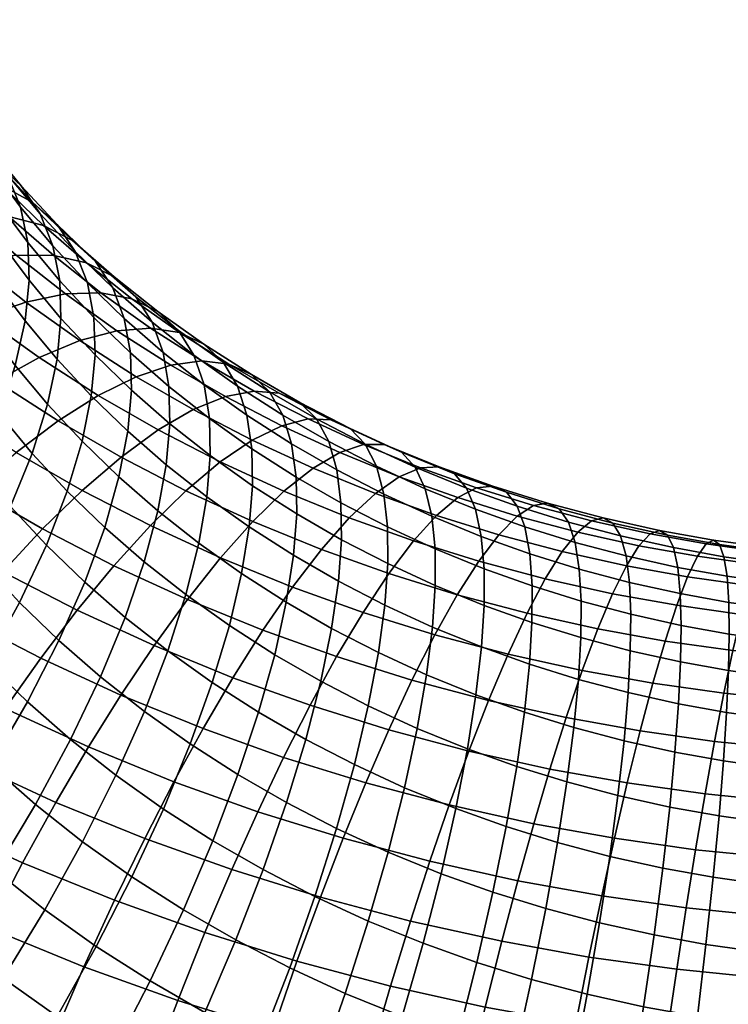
# Model space of a CAD drawing. Extents: x -120 to 2831, y -92 to 75.
# Tile 110 of 256: x 767 to 787, y -37 to -9. Entities that reach past the tile are written whole.
import ezdxf

# ---------------------------------------------------------------- set-up
doc = ezdxf.new("R2010")
doc.units = 0
doc.layers.add('GLASS', color=18, linetype='CONTINUOUS')

msp = doc.modelspace()

# ---------------------------------------------------------------- meshes
at = {"layer": 'GLASS'}
mesh = msp.add_polyface(dxfattribs=at)
corners = [(764.996, -14.31, 45.687), (764.387, -13.136, 46.435), (764.085, -14.349, 48.112), (764.701, -15.535, 47.357), (765.116, -13.18, 44.013), (764.508, -12.009, 44.758), (765.07, -12.113, 42.294), (764.46, -10.939, 43.041), (764.85, -11.086, 40.485), (764.235, -9.9, 41.239), (765.675, -15.459, 44.959), (765.386, -16.694, 46.622), (765.792, -14.325, 43.286), (765.749, -13.262, 41.565), (765.535, -12.245, 39.749), (765.138, -11.296, 37.857), (764.442, -10.118, 38.604), (764.549, -10.433, 35.911), (763.836, -9.228, 36.676), (766.537, -15.44, 42.581), (766.422, -16.577, 44.251), (766.496, -14.38, 40.857), (766.289, -13.374, 39.035), (765.905, -12.443, 37.131), (765.332, -11.607, 35.168), (764.568, -10.887, 33.173), (763.762, -9.678, 33.938), (767.326, -15.489, 40.157), (767.365, -16.546, 41.883), (767.128, -14.494, 38.328), (766.757, -13.581, 36.413), (766.204, -12.771, 34.433), (765.466, -12.085, 32.417), (764.544, -11.54, 30.393), (763.614, -10.299, 31.176), (768.034, -15.576, 37.647), (768.224, -16.561, 39.483), (767.677, -14.681, 35.721), (767.146, -13.896, 33.725), (766.436, -13.243, 31.688), (765.548, -12.739, 29.638), (764.489, -12.399, 27.608), (763.445, -11.151, 28.393), (768.663, -15.74, 35.056), (769.004, -16.618, 36.993), (768.155, -14.98, 33.046), (767.474, -14.359, 30.988), (766.623, -13.895, 28.913), (765.608, -13.601, 26.854), (769.228, -16.019, 32.396), (769.712, -16.756, 34.422), (768.579, -15.429, 30.319), (767.768, -15.003, 28.221), (766.799, -14.754, 26.134), (765.686, -14.69, 24.091), (764.442, -13.486, 24.844), (769.748, -16.45, 29.684), (770.363, -17.011, 31.779), (768.978, -16.06, 27.563), (768.058, -15.854, 25.449), (767.001, -15.84, 23.376), (765.822, -16.019, 21.378), (764.445, -14.815, 22.127)]
mesh.append_faces([[corners[k] for k in face] for face in [(0, 1, 2, 3), (4, 5, 1, 0), (6, 7, 5, 4), (8, 9, 7, 6), (10, 0, 3, 11), (12, 4, 0, 10), (13, 6, 4, 12), (14, 8, 6, 13), (15, 16, 8, 14), (17, 18, 16, 15), (19, 12, 10, 20), (21, 13, 12, 19), (22, 14, 13, 21), (23, 15, 14, 22), (24, 17, 15, 23), (25, 26, 17, 24), (27, 21, 19, 28), (29, 22, 21, 27), (30, 23, 22, 29), (31, 24, 23, 30), (32, 25, 24, 31), (33, 34, 25, 32), (35, 29, 27, 36), (37, 30, 29, 35), (38, 31, 30, 37), (39, 32, 31, 38), (40, 33, 32, 39), (41, 42, 33, 40), (43, 37, 35, 44), (45, 38, 37, 43), (46, 39, 38, 45), (47, 40, 39, 46), (48, 41, 40, 47), (49, 45, 43, 50), (51, 46, 45, 49), (52, 47, 46, 51), (53, 48, 47, 52), (54, 55, 48, 53), (56, 51, 49, 57), (58, 52, 51, 56), (59, 53, 52, 58), (60, 54, 53, 59), (61, 62, 54, 60)]])
mesh = msp.add_polyface(dxfattribs=at)
corners = [(766.979, -18.943, 45.201), (766.14, -17.824, 45.907), (765.679, -19.171, 47.523), (766.531, -20.309, 46.805), (767.253, -17.686, 43.551), (766.422, -16.577, 44.251), (767.365, -16.546, 41.883), (766.537, -15.44, 42.581), (766.844, -22.897, 47.628), (765.902, -21.772, 48.336), (765.089, -23.315, 49.764), (766.059, -24.474, 49.035), (767.451, -21.409, 46.113), (767.884, -20.025, 44.52), (768.15, -18.758, 42.876), (768.26, -17.615, 41.21), (768.224, -16.561, 39.483), (767.326, -15.489, 40.157), (767.097, -25.59, 48.335), (765.099, -26.12, 50.305), (766.174, -27.275, 49.58), (767.853, -23.98, 46.948), (768.437, -22.468, 45.449), (768.855, -21.068, 43.866), (769.111, -19.791, 42.229), (769.218, -18.644, 40.565), (769.185, -17.594, 38.835), (769.004, -16.618, 36.993), (768.034, -15.576, 37.647), (768.926, -25.02, 46.299), (768.202, -26.659, 47.666), (769.487, -23.484, 44.814), (769.887, -22.067, 43.241), (770.134, -20.781, 41.61), (770.238, -19.631, 39.948), (770.208, -18.584, 38.216), (770.036, -17.618, 36.369), (769.712, -16.756, 34.422), (768.663, -15.74, 35.056), (769.383, -16.899, 24.801), (768.058, -15.854, 25.449), (768.978, -16.06, 27.563), (770.251, -17.064, 26.94), (768.385, -16.931, 22.699), (767.001, -15.84, 23.376), (767.271, -17.162, 20.669), (765.822, -16.019, 21.378), (766.06, -17.585, 18.743), (764.541, -16.387, 19.486), (769.832, -17.962, 22.063), (770.769, -17.886, 24.192), (768.787, -18.241, 20.003), (767.65, -18.718, 18.045), (766.442, -19.379, 16.215), (764.774, -18.191, 16.948), (769.306, -19.78, 17.393), (770.366, -19.254, 19.382), (768.18, -20.494, 15.531), (767.006, -21.378, 13.821), (765.184, -20.209, 14.538), (769.945, -21.512, 14.91), (770.989, -20.75, 16.801), (768.857, -22.445, 13.17), (767.744, -23.527, 11.598), (765.806, -22.409, 12.28), (766.625, -24.731, 10.207), (764.598, -23.563, 10.919), (769.746, -24.562, 10.972), (770.769, -23.433, 12.572), (768.717, -25.813, 9.552), (767.696, -27.159, 8.319), (765.514, -26.031, 9.002)]
mesh.append_faces([[corners[k] for k in face] for face in [(0, 1, 2, 3), (4, 5, 1, 0), (6, 7, 5, 4), (8, 9, 10, 11), (12, 3, 9, 8), (13, 0, 3, 12), (14, 4, 0, 13), (15, 6, 4, 14), (16, 17, 6, 15), (18, 11, 19, 20), (21, 8, 11, 18), (22, 12, 8, 21), (23, 13, 12, 22), (24, 14, 13, 23), (25, 15, 14, 24), (26, 16, 15, 25), (27, 28, 16, 26), (29, 21, 18, 30), (31, 22, 21, 29), (32, 23, 22, 31), (33, 24, 23, 32), (34, 25, 24, 33), (35, 26, 25, 34), (36, 27, 26, 35), (37, 38, 27, 36), (39, 40, 41, 42), (43, 44, 40, 39), (45, 46, 44, 43), (47, 48, 46, 45), (49, 43, 39, 50), (51, 45, 43, 49), (52, 47, 45, 51), (53, 54, 47, 52), (55, 52, 51, 56), (57, 53, 52, 55), (58, 59, 53, 57), (60, 57, 55, 61), (62, 58, 57, 60), (63, 64, 58, 62), (65, 66, 64, 63), (67, 63, 62, 68), (69, 65, 63, 67), (70, 71, 65, 69)]])
mesh = msp.add_polyface(dxfattribs=at)
corners = [(771.316, -20.574, 39.361), (770.238, -19.631, 39.948), (770.134, -20.781, 41.61), (771.216, -21.726, 41.021), (771.289, -19.529, 37.628), (770.208, -18.584, 38.216), (771.128, -18.572, 35.775), (770.036, -17.618, 36.369), (770.822, -17.725, 33.818), (769.712, -16.756, 34.422), (770.363, -17.011, 31.779), (769.228, -16.019, 32.396), (772.427, -20.427, 37.071), (772.45, -21.469, 38.806), (772.277, -19.478, 35.213), (771.989, -18.646, 33.247), (771.557, -17.953, 31.195), (770.977, -17.42, 29.082), (769.748, -16.45, 29.684), (770.251, -17.064, 26.94), (768.978, -16.06, 27.563), (773.479, -20.334, 34.685), (773.618, -21.275, 36.548), (773.211, -19.516, 32.711), (772.807, -18.843, 30.646), (772.264, -18.336, 28.517), (771.583, -18.013, 26.355), (770.769, -17.886, 24.192), (769.383, -16.899, 24.801), (774.731, -21.137, 34.192), (774.858, -22.07, 36.06), (774.483, -20.332, 32.21), (774.108, -19.678, 30.134), (773.604, -19.196, 27.99), (772.971, -18.903, 25.809), (772.213, -18.812, 23.624), (771.341, -18.929, 21.47), (769.832, -17.962, 22.063), (770.366, -19.254, 19.382), (768.787, -18.241, 20.003), (775.775, -21.077, 31.756), (776.002, -21.87, 33.745), (775.43, -20.44, 29.669), (774.965, -19.981, 27.511), (774.38, -19.716, 25.313), (773.679, -19.658, 23.108), (772.872, -19.813, 20.931), (771.97, -20.179, 18.818), (770.989, -20.75, 16.801), (769.306, -19.78, 17.393), (776.795, -21.146, 29.242), (777.109, -21.767, 31.338), (776.371, -20.707, 27.072), (775.835, -20.468, 24.858), (775.194, -20.441, 22.634), (774.454, -20.63, 20.436), (773.627, -21.036, 18.299), (772.726, -21.648, 16.257), (777.333, -21.159, 24.443), (777.817, -21.374, 26.671), (776.753, -21.159, 22.203), (776.082, -21.381, 19.986)]
mesh.append_faces([[corners[k] for k in face] for face in [(0, 1, 2, 3), (4, 5, 1, 0), (6, 7, 5, 4), (8, 9, 7, 6), (10, 11, 9, 8), (12, 4, 0, 13), (14, 6, 4, 12), (15, 8, 6, 14), (16, 10, 8, 15), (17, 18, 10, 16), (19, 20, 18, 17), (21, 14, 12, 22), (23, 15, 14, 21), (24, 16, 15, 23), (25, 17, 16, 24), (26, 19, 17, 25), (27, 28, 19, 26), (29, 21, 22, 30), (31, 23, 21, 29), (32, 24, 23, 31), (33, 25, 24, 32), (34, 26, 25, 33), (35, 27, 26, 34), (36, 37, 27, 35), (38, 39, 37, 36), (40, 31, 29, 41), (42, 32, 31, 40), (43, 33, 32, 42), (44, 34, 33, 43), (45, 35, 34, 44), (46, 36, 35, 45), (47, 38, 36, 46), (48, 49, 38, 47), (50, 42, 40, 51), (52, 43, 42, 50), (53, 44, 43, 52), (54, 45, 44, 53), (55, 46, 45, 54), (56, 47, 46, 55), (57, 48, 47, 56), (58, 53, 52, 59), (60, 54, 53, 58), (61, 55, 54, 60)]])
mesh = msp.add_polyface(dxfattribs=at)
corners = [(770.596, -24.453, 44.21), (769.487, -23.484, 44.814), (768.926, -25.02, 46.299), (770.061, -26.011, 45.681), (770.979, -23.021, 42.647), (769.887, -22.067, 43.241), (771.216, -21.726, 41.021), (770.134, -20.781, 41.61), (771.763, -25.374, 43.639), (771.255, -26.954, 45.097), (772.127, -23.927, 42.085), (772.353, -22.624, 40.465), (772.45, -21.469, 38.806), (771.316, -20.574, 39.361), (773.329, -24.783, 41.558), (772.985, -26.244, 43.103), (773.544, -23.472, 39.942), (773.637, -22.314, 38.285), (773.618, -21.275, 36.548), (772.427, -20.427, 37.071), (774.581, -25.586, 41.065), (774.257, -27.06, 42.602), (774.784, -24.267, 39.454), (774.874, -23.107, 37.798), (774.858, -22.07, 36.06), (776.044, -24.994, 39.011), (775.853, -26.32, 40.618), (776.13, -23.831, 37.357), (776.117, -22.797, 35.617), (776.002, -21.87, 33.745), (774.731, -21.137, 34.192), (777.427, -24.502, 36.951), (777.345, -25.666, 38.604), (777.418, -23.469, 35.21), (777.315, -22.549, 33.334), (777.109, -21.767, 31.338), (775.775, -21.077, 31.756), (771.768, -22.454, 14.34), (769.945, -21.512, 14.91), (770.989, -20.75, 16.801), (772.726, -21.648, 16.257), (770.769, -23.433, 12.572), (768.857, -22.445, 13.17), (778.201, -21.793, 28.853), (776.795, -21.146, 29.242), (778.483, -22.4, 30.958), (777.817, -21.374, 26.671), (776.371, -20.707, 27.072), (775.332, -21.821, 17.828), (773.627, -21.036, 18.299), (774.454, -20.63, 20.436), (776.082, -21.381, 19.986), (774.514, -22.472, 15.763), (773.644, -23.319, 13.821), (772.736, -24.34, 12.028), (771.807, -25.511, 10.402), (769.746, -24.562, 10.972), (770.871, -26.805, 8.956), (768.717, -25.813, 9.552), (777.752, -22.061, 19.582), (776.753, -21.159, 22.203), (778.352, -21.811, 21.816), (777.081, -22.534, 17.404), (776.348, -23.22, 15.319), (775.568, -24.103, 13.355), (774.754, -25.162, 11.539), (773.921, -26.372, 9.89), (778.148, -23.864, 14.941), (778.797, -23.148, 17.044), (777.457, -24.779, 12.959), (776.735, -25.871, 11.123)]
mesh.append_faces([[corners[k] for k in face] for face in [(0, 1, 2, 3), (4, 5, 1, 0), (6, 7, 5, 4), (8, 0, 3, 9), (10, 4, 0, 8), (11, 6, 4, 10), (12, 13, 6, 11), (14, 10, 8, 15), (16, 11, 10, 14), (17, 12, 11, 16), (18, 19, 12, 17), (20, 14, 15, 21), (22, 16, 14, 20), (23, 17, 16, 22), (24, 18, 17, 23), (25, 22, 20, 26), (27, 23, 22, 25), (28, 24, 23, 27), (29, 30, 24, 28), (31, 27, 25, 32), (33, 28, 27, 31), (34, 29, 28, 33), (35, 36, 29, 34), (37, 38, 39, 40), (41, 42, 38, 37), (43, 44, 35, 45), (46, 47, 44, 43), (48, 49, 50, 51), (52, 40, 49, 48), (53, 37, 40, 52), (54, 41, 37, 53), (55, 56, 41, 54), (57, 58, 56, 55), (59, 51, 60, 61), (62, 48, 51, 59), (63, 52, 48, 62), (64, 53, 52, 63), (65, 54, 53, 64), (66, 55, 54, 65), (67, 63, 62, 68), (69, 64, 63, 67), (70, 65, 64, 69)]])
mesh = msp.add_polyface(dxfattribs=at)
corners = [(778.761, -25.117, 36.582), (777.427, -24.502, 36.951), (777.345, -25.666, 38.604), (778.683, -26.283, 38.234), (778.757, -24.086, 34.84), (777.418, -23.469, 35.21), (778.667, -23.172, 32.961), (777.315, -22.549, 33.334), (778.483, -22.4, 30.958), (777.109, -21.767, 31.338), (780.131, -24.646, 34.507), (780.131, -25.675, 36.25), (780.053, -23.737, 32.625), (779.892, -22.974, 30.617), (779.642, -22.381, 28.504), (778.201, -21.793, 28.853), (779.301, -21.979, 26.312), (777.817, -21.374, 26.671), (778.87, -21.785, 24.071), (777.333, -21.159, 24.443), (778.352, -21.811, 21.816), (776.753, -21.159, 22.203), (781.479, -25.128, 34.225), (781.474, -26.155, 35.968), (781.414, -24.224, 32.339), (781.275, -23.468, 30.327), (781.056, -22.887, 28.207), (780.758, -22.5, 26.006), (780.378, -22.324, 23.755), (779.921, -22.372, 21.487), (779.391, -22.647, 19.238), (777.752, -22.061, 19.582), (778.797, -23.148, 17.044), (777.081, -22.534, 17.404), (782.852, -25.555, 33.978), (782.844, -26.581, 35.722), (782.8, -24.655, 32.09), (782.683, -23.906, 30.074), (782.498, -23.335, 27.949), (782.241, -22.961, 25.74), (781.915, -22.802, 23.479), (781.519, -22.869, 21.199), (781.061, -23.167, 18.938), (780.546, -23.692, 16.73), (779.983, -24.434, 14.612), (778.148, -23.864, 14.941), (779.381, -25.377, 12.613), (777.457, -24.779, 12.959), (778.753, -26.498, 10.761), (776.735, -25.871, 11.123), (783.962, -23.724, 27.728), (784.115, -24.287, 29.859), (783.749, -23.362, 25.513), (783.476, -23.217, 23.244), (783.144, -23.301, 20.955), (782.758, -23.618, 18.683), (782.323, -24.164, 16.463), (781.846, -24.929, 14.331), (781.337, -25.897, 12.319), (783.735, -25.349, 14.101), (784.124, -24.564, 16.243), (783.319, -26.337, 12.078)]
mesh.append_faces([[corners[k] for k in face] for face in [(0, 1, 2, 3), (4, 5, 1, 0), (6, 7, 5, 4), (8, 9, 7, 6), (10, 4, 0, 11), (12, 6, 4, 10), (13, 8, 6, 12), (14, 15, 8, 13), (16, 17, 15, 14), (18, 19, 17, 16), (20, 21, 19, 18), (22, 10, 11, 23), (24, 12, 10, 22), (25, 13, 12, 24), (26, 14, 13, 25), (27, 16, 14, 26), (28, 18, 16, 27), (29, 20, 18, 28), (30, 31, 20, 29), (32, 33, 31, 30), (34, 22, 23, 35), (36, 24, 22, 34), (37, 25, 24, 36), (38, 26, 25, 37), (39, 27, 26, 38), (40, 28, 27, 39), (41, 29, 28, 40), (42, 30, 29, 41), (43, 32, 30, 42), (44, 45, 32, 43), (46, 47, 45, 44), (48, 49, 47, 46), (50, 38, 37, 51), (52, 39, 38, 50), (53, 40, 39, 52), (54, 41, 40, 53), (55, 42, 41, 54), (56, 43, 42, 55), (57, 44, 43, 56), (58, 46, 44, 57), (59, 57, 56, 60), (61, 58, 57, 59)]])
mesh = msp.add_polyface(dxfattribs=at)
corners = [(784.209, -25.029, 31.879), (782.8, -24.655, 32.09), (782.852, -25.555, 33.978), (784.247, -25.926, 33.768), (784.115, -24.287, 29.859), (782.683, -23.906, 30.074), (785.637, -25.346, 31.705), (785.662, -26.24, 33.596), (785.566, -24.609, 29.682), (785.447, -24.053, 27.547), (783.962, -23.724, 27.728), (785.278, -23.701, 25.327), (783.749, -23.362, 25.513), (785.058, -23.568, 23.051), (783.476, -23.217, 23.244), (784.791, -23.666, 20.754), (783.144, -23.301, 20.955), (784.478, -23.999, 18.473), (782.758, -23.618, 18.683), (784.124, -24.564, 16.243), (782.323, -24.164, 16.463), (786.998, -25.591, 31.575), (787.01, -26.483, 33.468), (786.949, -24.858, 29.55), (786.862, -24.308, 27.413), (786.735, -23.963, 25.189), (786.567, -23.84, 22.908), (786.361, -23.949, 20.605), (786.118, -24.295, 18.317), (785.841, -24.873, 16.08), (785.537, -25.673, 13.93), (783.735, -25.349, 14.101), (788.344, -25.054, 29.454), (788.371, -25.784, 31.48), (788.289, -24.509, 27.314), (788.204, -24.17, 25.087), (788.089, -24.054, 22.803), (787.944, -24.172, 20.496), (787.771, -24.527, 18.203), (787.573, -25.117, 15.96), (787.353, -25.929, 13.804), (789.748, -25.197, 29.392), (789.752, -25.924, 31.419), (789.725, -24.655, 27.251), (789.682, -24.32, 25.022), (789.619, -24.209, 22.735), (789.537, -24.334, 20.426), (789.435, -24.696, 18.129), (789.315, -25.294, 15.884), (789.18, -26.114, 13.724), (791.138, -26.012, 31.393), (791.157, -25.285, 29.365), (791.166, -24.745, 27.224), (791.166, -24.413, 24.994), (791.156, -24.306, 22.706), (791.136, -24.434, 20.395), (791.105, -24.801, 18.098), (791.064, -25.403, 15.851), (791.014, -26.229, 13.689)]
mesh.append_faces([[corners[k] for k in face] for face in [(0, 1, 2, 3), (4, 5, 1, 0), (6, 0, 3, 7), (8, 4, 0, 6), (9, 10, 4, 8), (11, 12, 10, 9), (13, 14, 12, 11), (15, 16, 14, 13), (17, 18, 16, 15), (19, 20, 18, 17), (21, 6, 7, 22), (23, 8, 6, 21), (24, 9, 8, 23), (25, 11, 9, 24), (26, 13, 11, 25), (27, 15, 13, 26), (28, 17, 15, 27), (29, 19, 17, 28), (30, 31, 19, 29), (32, 23, 21, 33), (34, 24, 23, 32), (35, 25, 24, 34), (36, 26, 25, 35), (37, 27, 26, 36), (38, 28, 27, 37), (39, 29, 28, 38), (40, 30, 29, 39), (41, 32, 33, 42), (43, 34, 32, 41), (44, 35, 34, 43), (45, 36, 35, 44), (46, 37, 36, 45), (47, 38, 37, 46), (48, 39, 38, 47), (49, 40, 39, 48), (41, 42, 50, 51), (44, 43, 52, 53), (46, 45, 54, 55), (45, 44, 53, 54), (43, 41, 51, 52), (48, 47, 56, 57), (49, 48, 57, 58), (47, 46, 55, 56)]])
mesh = msp.add_polyface(dxfattribs=at)
corners = [(761.602, -28.217, 53.158), (760.592, -26.869, 54.009), (759.08, -28.445, 54.812), (760.138, -29.857, 53.921), (762.927, -26.562, 52.199), (761.96, -25.271, 53.013), (761.281, -31.222, 53.061), (758.561, -31.457, 54.476), (759.759, -32.889, 53.575), (762.693, -29.521, 52.338), (763.972, -27.811, 51.413), (765.099, -26.12, 50.305), (764.095, -24.92, 51.06), (761.043, -34.268, 52.71), (758.154, -34.495, 53.876), (759.501, -35.942, 52.968), (762.505, -32.537, 52.237), (763.862, -30.776, 51.55), (765.091, -29.013, 50.659), (766.174, -27.275, 49.58), (763.807, -33.798, 51.449), (762.409, -35.59, 51.884), (765.106, -31.98, 50.798), (766.282, -30.166, 49.939), (767.318, -28.383, 48.888), (768.202, -26.659, 47.666), (767.097, -25.59, 48.335), (766.421, -33.13, 50.082), (765.185, -35.002, 50.7), (767.541, -31.266, 49.254), (768.529, -29.44, 48.23), (769.371, -27.681, 47.03), (770.061, -26.011, 45.681), (768.926, -25.02, 46.299), (767.804, -34.221, 49.405), (766.634, -36.145, 49.991), (768.866, -32.311, 48.606), (769.802, -30.445, 47.607), (770.252, -33.298, 47.997), (769.252, -35.252, 48.77), (761.055, -27.554, 7.919), (758.808, -26.112, 8.804), (760.066, -24.746, 9.607), (762.23, -26.134, 8.756), (764.427, -27.401, 7.983), (763.401, -24.813, 9.745), (765.514, -26.031, 9.002), (763.337, -28.87, 7.117), (762.216, -30.479, 6.39), (759.848, -29.113, 7.222), (761.079, -32.219, 5.826), (758.622, -30.803, 6.689), (766.697, -28.574, 7.273), (767.696, -27.159, 8.319), (765.694, -30.088, 6.379), (764.663, -31.744, 5.624), (763.616, -33.531, 5.032), (762.568, -35.432, 4.625), (759.94, -34.074, 5.448), (769.942, -28.194, 7.698), (768.717, -25.813, 9.552), (770.871, -26.805, 8.956), (769.033, -29.651, 6.627), (768.12, -31.206, 5.708), (767.181, -32.904, 4.927), (766.227, -34.734, 4.309), (769.764, -33.957, 4.302), (770.609, -32.22, 5.106), (768.906, -35.826, 3.661)]
mesh.append_faces([[corners[k] for k in face] for face in [(0, 1, 2, 3), (4, 5, 1, 0), (6, 3, 7, 8), (9, 0, 3, 6), (10, 4, 0, 9), (11, 12, 4, 10), (13, 8, 14, 15), (16, 6, 8, 13), (17, 9, 6, 16), (18, 10, 9, 17), (19, 11, 10, 18), (20, 16, 13, 21), (22, 17, 16, 20), (23, 18, 17, 22), (24, 19, 18, 23), (25, 26, 19, 24), (27, 22, 20, 28), (29, 23, 22, 27), (30, 24, 23, 29), (31, 25, 24, 30), (32, 33, 25, 31), (34, 27, 28, 35), (36, 29, 27, 34), (37, 30, 29, 36), (38, 36, 34, 39), (40, 41, 42, 43), (44, 43, 45, 46), (47, 40, 43, 44), (48, 49, 40, 47), (50, 51, 49, 48), (52, 44, 46, 53), (54, 47, 44, 52), (55, 48, 47, 54), (56, 50, 48, 55), (57, 58, 50, 56), (59, 53, 60, 61), (62, 52, 53, 59), (63, 54, 52, 62), (64, 55, 54, 63), (65, 56, 55, 64), (66, 64, 63, 67), (68, 65, 64, 66)]])
mesh = msp.add_polyface(dxfattribs=at)
corners = [(770.601, -28.651, 46.429), (769.371, -27.681, 47.03), (768.529, -29.44, 48.23), (769.802, -30.445, 47.607), (771.255, -26.954, 45.097), (770.061, -26.011, 45.681), (771.134, -31.393, 47.022), (768.866, -32.311, 48.606), (770.252, -33.298, 47.997), (771.887, -29.567, 45.864), (772.505, -27.843, 44.548), (772.985, -26.244, 43.103), (771.763, -25.374, 43.639), (771.696, -34.224, 47.429), (769.252, -35.252, 48.77), (770.76, -36.219, 48.176), (772.521, -32.283, 46.476), (773.227, -30.426, 45.337), (773.806, -28.678, 44.036), (774.257, -27.06, 42.602), (773.931, -33.096, 45.98), (773.162, -35.07, 46.913), (774.588, -31.211, 44.858), (775.128, -29.441, 43.571), (775.549, -27.805, 42.148), (775.853, -26.32, 40.618), (774.581, -25.586, 41.065), (775.386, -33.848, 45.525), (774.677, -35.853, 46.439), (775.994, -31.938, 44.418), (776.493, -30.146, 43.144), (776.884, -28.495, 41.73), (777.166, -26.998, 40.207), (777.345, -25.666, 38.604), (776.044, -24.994, 39.011), (777.44, -32.604, 44.018), (776.884, -34.539, 45.111), (777.898, -30.794, 42.755), (778.257, -29.128, 41.35), (773.08, -27.706, 8.421), (770.871, -26.805, 8.956), (771.807, -25.511, 10.402), (773.921, -26.372, 9.89), (772.246, -29.133, 7.14), (769.942, -28.194, 7.698), (771.429, -30.627, 6.046), (769.033, -29.651, 6.627), (770.609, -32.22, 5.106), (768.12, -31.206, 5.708), (775.995, -27.114, 9.455), (774.754, -25.162, 11.539), (776.735, -25.871, 11.123), (775.249, -28.481, 7.966), (774.507, -29.942, 6.665), (773.781, -31.468, 5.553), (773.051, -33.094, 4.593), (772.299, -34.864, 3.77), (769.764, -33.957, 4.302), (778.108, -27.771, 9.075), (778.753, -26.498, 10.761), (777.458, -29.168, 7.57), (776.811, -30.658, 6.252), (776.177, -32.213, 5.123), (775.539, -33.867, 4.146), (774.882, -35.667, 3.306), (778.612, -32.86, 4.757), (779.152, -31.28, 5.9), (778.068, -34.539, 3.766)]
mesh.append_faces([[corners[k] for k in face] for face in [(0, 1, 2, 3), (4, 5, 1, 0), (6, 3, 7, 8), (9, 0, 3, 6), (10, 4, 0, 9), (11, 12, 4, 10), (13, 8, 14, 15), (16, 6, 8, 13), (17, 9, 6, 16), (18, 10, 9, 17), (19, 11, 10, 18), (20, 16, 13, 21), (22, 17, 16, 20), (23, 18, 17, 22), (24, 19, 18, 23), (25, 26, 19, 24), (27, 20, 21, 28), (29, 22, 20, 27), (30, 23, 22, 29), (31, 24, 23, 30), (32, 25, 24, 31), (33, 34, 25, 32), (35, 29, 27, 36), (37, 30, 29, 35), (38, 31, 30, 37), (39, 40, 41, 42), (43, 44, 40, 39), (45, 46, 44, 43), (47, 48, 46, 45), (49, 42, 50, 51), (52, 39, 42, 49), (53, 43, 39, 52), (54, 45, 43, 53), (55, 47, 45, 54), (56, 57, 47, 55), (58, 49, 51, 59), (60, 52, 49, 58), (61, 53, 52, 60), (62, 54, 53, 61), (63, 55, 54, 62), (64, 56, 55, 63), (65, 62, 61, 66), (67, 63, 62, 65)]])
mesh = msp.add_polyface(dxfattribs=at)
corners = [(778.517, -27.621, 39.833), (777.166, -26.998, 40.207), (776.884, -28.495, 41.73), (778.257, -29.128, 41.35), (778.683, -26.283, 38.234), (777.345, -25.666, 38.604), (779.34, -31.381, 42.406), (777.898, -30.794, 42.755), (777.44, -32.604, 44.018), (778.924, -33.209, 43.659), (779.666, -29.702, 41.009), (779.904, -28.186, 39.497), (780.057, -26.843, 37.901), (780.131, -25.675, 36.25), (778.761, -25.117, 36.582), (780.754, -31.887, 42.11), (780.381, -33.73, 43.353), (781.049, -30.196, 40.719), (781.264, -28.673, 39.212), (781.405, -27.325, 37.618), (781.474, -26.155, 35.968), (782.196, -32.335, 41.851), (781.865, -34.191, 43.087), (782.457, -30.634, 40.466), (782.651, -29.104, 38.963), (782.778, -27.752, 37.372), (782.844, -26.581, 35.722), (783.889, -31.015, 40.251), (783.66, -32.724, 41.631), (784.06, -29.478, 38.751), (784.174, -28.123, 37.162), (784.235, -26.951, 35.513), (784.247, -25.926, 33.768), (782.852, -25.555, 33.978), (780.804, -27.043, 10.453), (778.753, -26.498, 10.761), (779.381, -25.377, 12.613), (781.337, -25.897, 12.319), (780.256, -28.342, 8.752), (778.108, -27.771, 9.075), (779.703, -29.765, 7.232), (777.458, -29.168, 7.57), (779.152, -31.28, 5.9), (776.811, -30.658, 6.252), (785.34, -31.337, 40.074), (785.145, -33.054, 41.45), (785.487, -29.795, 38.577), (785.588, -28.437, 36.989), (785.645, -27.264, 35.341), (785.662, -26.24, 33.596), (782.882, -27.505, 10.199), (783.319, -26.337, 12.078), (782.433, -28.825, 8.487), (781.978, -30.27, 6.955), (781.525, -31.807, 5.611), (781.079, -33.408, 4.456), (778.612, -32.86, 4.757), (785.209, -26.677, 11.898), (783.735, -25.349, 14.101), (785.537, -25.673, 13.93), (784.864, -27.862, 10.011), (784.508, -29.199, 8.29), (784.147, -30.661, 6.749), (783.787, -32.215, 5.396), (783.432, -33.832, 4.232), (785.805, -34.166, 4.068), (786.068, -32.535, 5.238)]
mesh.append_faces([[corners[k] for k in face] for face in [(0, 1, 2, 3), (4, 5, 1, 0), (6, 7, 8, 9), (10, 3, 7, 6), (11, 0, 3, 10), (12, 4, 0, 11), (13, 14, 4, 12), (15, 6, 9, 16), (17, 10, 6, 15), (18, 11, 10, 17), (19, 12, 11, 18), (20, 13, 12, 19), (21, 15, 16, 22), (23, 17, 15, 21), (24, 18, 17, 23), (25, 19, 18, 24), (26, 20, 19, 25), (27, 23, 21, 28), (29, 24, 23, 27), (30, 25, 24, 29), (31, 26, 25, 30), (32, 33, 26, 31), (34, 35, 36, 37), (38, 39, 35, 34), (40, 41, 39, 38), (42, 43, 41, 40), (44, 27, 28, 45), (46, 29, 27, 44), (47, 30, 29, 46), (48, 31, 30, 47), (49, 32, 31, 48), (50, 34, 37, 51), (52, 38, 34, 50), (53, 40, 38, 52), (54, 42, 40, 53), (55, 56, 42, 54), (57, 51, 58, 59), (60, 50, 51, 57), (61, 52, 50, 60), (62, 53, 52, 61), (63, 54, 53, 62), (64, 55, 54, 63), (65, 64, 63, 66)]])
mesh = msp.add_polyface(dxfattribs=at)
corners = [(786.118, -37.22, 43.575), (784.609, -36.948, 43.718), (784.273, -39.078, 44.56), (785.844, -39.361, 44.411), (786.358, -35.194, 42.535), (784.901, -34.931, 42.674), (786.56, -33.309, 41.315), (785.145, -33.054, 41.45), (786.724, -31.586, 39.943), (785.34, -31.337, 40.074), (786.849, -30.041, 38.448), (785.487, -29.795, 38.577), (786.937, -28.68, 36.861), (785.588, -28.437, 36.989), (786.99, -27.506, 35.213), (785.645, -27.264, 35.341), (787.01, -26.483, 33.468), (785.662, -26.24, 33.596), (786.936, -44.1, 45.282), (785.204, -43.856, 45.402), (784.85, -46.139, 45.542), (786.666, -46.395, 45.416), (787.191, -41.817, 44.909), (785.537, -41.585, 45.023), (787.427, -39.584, 44.301), (787.64, -37.434, 43.47), (787.827, -35.401, 42.434), (787.987, -33.51, 41.216), (788.118, -31.782, 39.846), (788.221, -30.234, 38.353), (788.296, -28.871, 36.767), (788.345, -27.697, 35.119), (788.37, -26.674, 33.373), (788.371, -25.784, 31.48), (786.998, -25.591, 31.575), (787.114, -26.945, 11.766), (785.209, -26.677, 11.898), (785.537, -25.673, 13.93), (787.353, -25.929, 13.804), (786.862, -28.143, 9.873), (784.864, -27.862, 10.011), (786.601, -29.494, 8.145), (784.508, -29.199, 8.29), (786.335, -30.968, 6.597), (784.147, -30.661, 6.749), (786.068, -32.535, 5.238), (783.787, -32.215, 5.396), (788.678, -44.277, 45.205), (788.493, -46.58, 45.336), (788.854, -41.986, 44.836), (789.019, -39.745, 44.231), (789.17, -37.59, 43.402), (789.305, -35.551, 42.369), (789.031, -27.14, 11.682), (789.18, -26.114, 13.724), (788.872, -28.347, 9.784), (788.706, -29.707, 8.052), (788.535, -31.192, 6.5), (788.363, -32.768, 5.137), (788.192, -34.408, 3.963), (785.805, -34.166, 4.068), (788.017, -36.147, 2.942), (785.538, -35.895, 3.051), (787.834, -38.033, 2.056), (785.261, -37.772, 2.169), (787.645, -40.053, 1.332), (784.977, -39.782, 1.449), (787.453, -42.186, 0.793), (784.69, -41.906, 0.915), (787.26, -44.408, 0.463), (784.404, -44.118, 0.589), (787.07, -46.688, 0.358), (784.123, -46.389, 0.488), (790.128, -44.588, 0.409), (790.028, -46.874, 0.302)]
mesh.append_faces([[corners[k] for k in face] for face in [(0, 1, 2, 3), (4, 5, 1, 0), (6, 7, 5, 4), (8, 9, 7, 6), (10, 11, 9, 8), (12, 13, 11, 10), (14, 15, 13, 12), (16, 17, 15, 14), (18, 19, 20, 21), (22, 23, 19, 18), (24, 3, 23, 22), (25, 0, 3, 24), (26, 4, 0, 25), (27, 6, 4, 26), (28, 8, 6, 27), (29, 10, 8, 28), (30, 12, 10, 29), (31, 14, 12, 30), (32, 16, 14, 31), (33, 34, 16, 32), (35, 36, 37, 38), (39, 40, 36, 35), (41, 42, 40, 39), (43, 44, 42, 41), (45, 46, 44, 43), (47, 18, 21, 48), (49, 22, 18, 47), (50, 24, 22, 49), (51, 25, 24, 50), (52, 26, 25, 51), (53, 35, 38, 54), (55, 39, 35, 53), (56, 41, 39, 55), (57, 43, 41, 56), (58, 45, 43, 57), (59, 60, 45, 58), (61, 62, 60, 59), (63, 64, 62, 61), (65, 66, 64, 63), (67, 68, 66, 65), (69, 70, 68, 67), (71, 72, 70, 69), (71, 69, 73, 74)]])
mesh = msp.add_polyface(dxfattribs=at)
corners = [(778.924, -33.209, 43.659), (777.44, -32.604, 44.018), (776.884, -34.539, 45.111), (778.421, -35.165, 44.739), (779.403, -37.784, 45.292), (777.834, -37.223, 45.621), (777.172, -39.351, 46.288), (778.811, -39.937, 45.944), (779.929, -35.704, 44.422), (780.381, -33.73, 43.353), (779.296, -44.9, 46.224), (777.462, -44.33, 46.553), (776.728, -46.499, 46.508), (778.652, -47.097, 46.162), (779.909, -42.675, 46.052), (778.16, -42.131, 46.366), (780.481, -40.457, 45.644), (781.002, -38.281, 45.005), (781.465, -36.182, 44.146), (781.865, -34.191, 43.087), (781.159, -45.395, 45.943), (780.608, -47.617, 45.868), (781.686, -43.147, 45.785), (782.177, -40.908, 45.389), (782.627, -38.713, 44.761), (783.027, -36.597, 43.911), (783.372, -34.592, 42.86), (783.66, -32.724, 41.631), (782.196, -32.335, 41.851), (783.487, -43.547, 45.565), (783.048, -45.815, 45.713), (783.897, -41.289, 45.179), (784.273, -39.078, 44.56), (784.609, -36.948, 43.718), (784.901, -34.931, 42.674), (785.145, -33.054, 41.45), (780.631, -35.108, 3.454), (778.068, -34.539, 3.766), (778.612, -32.86, 4.757), (781.079, -33.408, 4.456), (780.167, -36.955, 2.587), (777.507, -36.365, 2.912), (779.694, -38.935, 1.883), (776.935, -38.323, 2.219), (779.219, -41.028, 1.364), (776.362, -40.394, 1.713), (785.204, -43.856, 45.402), (784.85, -46.139, 45.542), (785.537, -41.585, 45.023), (785.844, -39.361, 44.411), (783.074, -35.549, 3.222), (783.432, -33.832, 4.232), (782.703, -37.412, 2.346), (782.325, -39.409, 1.633), (781.943, -41.519, 1.105), (781.564, -43.719, 0.786), (778.748, -43.211, 1.053), (781.194, -45.977, 0.691), (778.289, -45.453, 0.967), (785.538, -35.895, 3.051), (785.805, -34.166, 4.068), (785.261, -37.772, 2.169), (784.977, -39.782, 1.449), (784.69, -41.906, 0.915), (784.404, -44.118, 0.589), (784.123, -46.389, 0.488)]
mesh.append_faces([[corners[k] for k in face] for face in [(0, 1, 2, 3), (4, 5, 6, 7), (8, 3, 5, 4), (9, 0, 3, 8), (10, 11, 12, 13), (14, 15, 11, 10), (16, 7, 15, 14), (17, 4, 7, 16), (18, 8, 4, 17), (19, 9, 8, 18), (20, 10, 13, 21), (22, 14, 10, 20), (23, 16, 14, 22), (24, 17, 16, 23), (25, 18, 17, 24), (26, 19, 18, 25), (27, 28, 19, 26), (29, 22, 20, 30), (31, 23, 22, 29), (32, 24, 23, 31), (33, 25, 24, 32), (34, 26, 25, 33), (35, 27, 26, 34), (36, 37, 38, 39), (40, 41, 37, 36), (42, 43, 41, 40), (44, 45, 43, 42), (46, 29, 30, 47), (48, 31, 29, 46), (49, 32, 31, 48), (50, 36, 39, 51), (52, 40, 36, 50), (53, 42, 40, 52), (54, 44, 42, 53), (55, 56, 44, 54), (57, 58, 56, 55), (59, 50, 51, 60), (61, 52, 50, 59), (62, 53, 52, 61), (63, 54, 53, 62), (64, 55, 54, 63), (65, 57, 55, 64)]])
mesh = msp.add_polyface(dxfattribs=at)
corners = [(762.409, -35.59, 51.884), (761.043, -34.268, 52.71), (759.501, -35.942, 52.968), (760.934, -37.329, 52.101), (762.45, -38.654, 51.277), (759.41, -38.99, 52.105), (760.999, -40.379, 51.241), (763.854, -36.853, 51.098), (765.185, -35.002, 50.7), (763.807, -33.798, 51.449), (761.276, -43.387, 50.146), (759.525, -42.006, 51.003), (758.051, -43.518, 50.579), (759.881, -44.962, 49.684), (762.671, -41.698, 50.423), (764.044, -39.911, 50.497), (765.373, -38.051, 50.355), (766.634, -36.145, 49.991), (761.796, -46.326, 48.842), (758.506, -46.409, 49.057), (760.503, -47.831, 48.179), (763.108, -44.692, 49.341), (764.421, -42.944, 49.655), (765.713, -41.099, 49.764), (766.963, -39.184, 49.656), (768.15, -37.224, 49.325), (769.252, -35.252, 48.77), (767.804, -34.221, 49.405), (765.017, -45.917, 48.59), (763.791, -47.606, 48.057), (766.243, -44.113, 48.937), (767.451, -42.214, 49.08), (768.62, -40.246, 49.005), (769.729, -38.238, 48.703), (768.094, -45.18, 48.287), (766.955, -47.034, 47.909), (769.216, -43.232, 48.459), (770.302, -41.216, 48.413), (770.006, -46.168, 47.688), (768.957, -48.069, 47.282), (761.535, -37.426, 4.425), (758.818, -36.022, 5.275), (759.94, -34.074, 5.448), (762.568, -35.432, 4.625), (760.534, -39.486, 4.444), (757.732, -38.037, 5.321), (765.272, -36.678, 3.877), (763.616, -33.531, 5.032), (766.227, -34.734, 4.309), (764.33, -38.714, 3.652), (763.418, -40.815, 3.647), (762.551, -42.949, 3.872), (759.584, -41.581, 4.693), (761.744, -45.082, 4.329), (758.7, -43.68, 5.171), (761.01, -47.182, 5.013), (757.897, -45.748, 5.874), (768.046, -37.809, 3.206), (768.906, -35.826, 3.661), (767.198, -39.883, 2.957), (766.376, -42.02, 2.931), (765.594, -44.189, 3.135), (764.866, -46.355, 3.573), (764.203, -48.484, 4.24), (769.279, -43.059, 2.321), (770.013, -40.89, 2.367), (768.581, -45.257, 2.508), (767.93, -47.451, 2.93)]
mesh.append_faces([[corners[k] for k in face] for face in [(0, 1, 2, 3), (4, 3, 5, 6), (7, 0, 3, 4), (8, 9, 0, 7), (10, 11, 12, 13), (14, 6, 11, 10), (15, 4, 6, 14), (16, 7, 4, 15), (17, 8, 7, 16), (18, 13, 19, 20), (21, 10, 13, 18), (22, 14, 10, 21), (23, 15, 14, 22), (24, 16, 15, 23), (25, 17, 16, 24), (26, 27, 17, 25), (28, 21, 18, 29), (30, 22, 21, 28), (31, 23, 22, 30), (32, 24, 23, 31), (33, 25, 24, 32), (34, 30, 28, 35), (36, 31, 30, 34), (37, 32, 31, 36), (38, 34, 35, 39), (40, 41, 42, 43), (44, 45, 41, 40), (46, 43, 47, 48), (49, 40, 43, 46), (50, 44, 40, 49), (51, 52, 44, 50), (53, 54, 52, 51), (55, 56, 54, 53), (57, 46, 48, 58), (59, 49, 46, 57), (60, 50, 49, 59), (61, 51, 50, 60), (62, 53, 51, 61), (63, 55, 53, 62), (64, 60, 59, 65), (66, 61, 60, 64), (67, 62, 61, 66)]])
mesh = msp.add_polyface(dxfattribs=at)
corners = [(770.76, -36.219, 48.176), (769.252, -35.252, 48.77), (768.15, -37.224, 49.325), (769.729, -38.238, 48.703), (771.333, -39.162, 48.139), (768.62, -40.246, 49.005), (770.302, -41.216, 48.413), (772.292, -37.103, 47.637), (773.162, -35.07, 46.913), (771.696, -34.224, 47.429), (771.039, -44.174, 47.889), (769.216, -43.232, 48.459), (768.094, -45.18, 48.287), (770.006, -46.168, 47.688), (772.039, -42.114, 47.869), (772.99, -40.019, 47.621), (773.874, -37.92, 47.142), (774.677, -35.853, 46.439), (772.915, -45.039, 47.37), (771.973, -47.075, 47.144), (773.827, -42.938, 47.375), (774.694, -40.804, 47.149), (775.502, -38.67, 46.692), (776.235, -36.571, 46.008), (776.884, -34.539, 45.111), (775.386, -33.848, 45.525), (774.839, -45.823, 46.904), (773.991, -47.897, 46.655), (775.661, -43.686, 46.931), (776.443, -41.517, 46.726), (777.172, -39.351, 46.288), (777.834, -37.223, 45.621), (778.421, -35.165, 44.739), (776.728, -46.499, 46.508), (775.972, -48.606, 46.24), (777.462, -44.33, 46.553), (778.16, -42.131, 46.366), (778.811, -39.937, 45.944), (771.535, -36.766, 3.109), (768.906, -35.826, 3.661), (769.764, -33.957, 4.302), (772.299, -34.864, 3.77), (770.769, -38.783, 2.634), (768.046, -37.809, 3.206), (770.013, -40.89, 2.367), (767.198, -39.883, 2.957), (774.214, -37.599, 2.628), (774.882, -35.667, 3.306), (773.543, -39.645, 2.136), (772.88, -41.781, 1.852), (772.237, -43.978, 1.79), (769.279, -43.059, 2.321), (771.624, -46.204, 1.962), (768.581, -45.257, 2.508), (771.052, -48.422, 2.37), (767.93, -47.451, 2.93), (777.507, -36.365, 2.912), (775.539, -33.867, 4.146), (778.068, -34.539, 3.766), (776.935, -38.323, 2.219), (776.362, -40.394, 1.713), (775.794, -42.556, 1.414), (775.243, -44.777, 1.338), (774.717, -47.025, 1.497), (778.748, -43.211, 1.053), (779.219, -41.028, 1.364), (778.289, -45.453, 0.967), (777.851, -47.721, 1.115)]
mesh.append_faces([[corners[k] for k in face] for face in [(0, 1, 2, 3), (4, 3, 5, 6), (7, 0, 3, 4), (8, 9, 0, 7), (10, 11, 12, 13), (14, 6, 11, 10), (15, 4, 6, 14), (16, 7, 4, 15), (17, 8, 7, 16), (18, 10, 13, 19), (20, 14, 10, 18), (21, 15, 14, 20), (22, 16, 15, 21), (23, 17, 16, 22), (24, 25, 17, 23), (26, 18, 19, 27), (28, 20, 18, 26), (29, 21, 20, 28), (30, 22, 21, 29), (31, 23, 22, 30), (32, 24, 23, 31), (33, 26, 27, 34), (35, 28, 26, 33), (36, 29, 28, 35), (37, 30, 29, 36), (38, 39, 40, 41), (42, 43, 39, 38), (44, 45, 43, 42), (46, 38, 41, 47), (48, 42, 38, 46), (49, 44, 42, 48), (50, 51, 44, 49), (52, 53, 51, 50), (54, 55, 53, 52), (56, 47, 57, 58), (59, 46, 47, 56), (60, 48, 46, 59), (61, 49, 48, 60), (62, 50, 49, 61), (63, 52, 50, 62), (64, 61, 60, 65), (66, 62, 61, 64), (67, 63, 62, 66)]])

doc.saveas('drawing.dxf')
